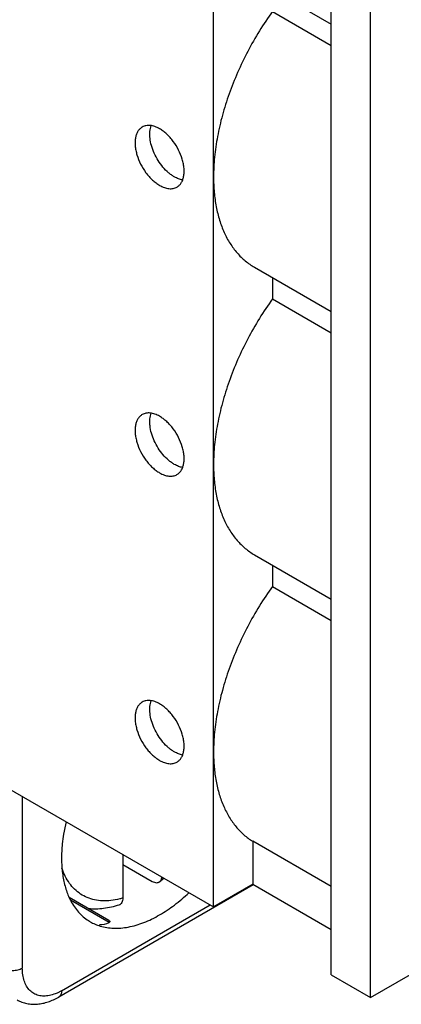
# Model space of a CAD drawing. Header units: inches. Extents: x 0 to 22, y 0 to 17.
# Tile 22 of 64: x 10.043 to 10.26, y 11.755 to 12.314. Entities that reach past the tile are written whole.
import ezdxf

# ---------------------------------------------------------------- set-up
doc = ezdxf.new("R2010")
doc.units = ezdxf.units.IN
doc.header["$LTSCALE"] = 1.21
doc.header["$MEASUREMENT"] = 0
doc.layers.get('0').update_dxf_attribs({"linetype": 'CONTINUOUS'})

msp = doc.modelspace()

# ---------------------------------------------------------------- linework, layer by layer
at = {"color": 7, "linetype": 'CONTINUOUS'}
for p, q in [((10.2203140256, 11.7718659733), (10.2203140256, 13.4048125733)), ((10.1535007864, 11.8104428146), (10.1535007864, 13.4035300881)), ((10.2425851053, 11.7590070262), (10.2425851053, 13.3919536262)), ((10.1767367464, 12.3370422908), (10.2203140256, 12.3118815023)), ((10.186907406, 12.3190941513), (10.2203140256, 12.2998057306)), ((10.1767367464, 12.1737476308), (10.2203140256, 12.1485868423)), ((10.186907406, 12.1678752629), (10.186907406, 12.1557994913)), ((10.186907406, 12.1557994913), (10.2203140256, 12.1365110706)), ((10.1767367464, 12.0104529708), (10.2203140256, 11.9852921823)), ((9.8194345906, 12.0033270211), (10.1535007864, 11.8104428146)), ((10.186907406, 12.0045806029), (10.186907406, 11.9925048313)), ((10.186907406, 11.9925048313), (10.2203140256, 11.9732164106)), ((10.0449292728, 11.8731301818), (10.0449292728, 11.7757348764)), ((10.2203140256, 11.8220170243), (10.1757718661, 11.8477349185)), ((10.1757718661, 11.8477349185), (10.1757718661, 11.8233017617)), ((10.1019989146, 11.8401791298), (10.1019989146, 11.8155021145)), ((10.1019989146, 11.8346303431), (10.1187022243, 11.8249861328)), ((10.2425851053, 11.7590070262), (10.3776035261, 11.836964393)), ((10.1759446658, 11.823002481), (10.0655697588, 11.7592738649)), ((10.1757718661, 11.8233017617), (10.1535007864, 11.8104428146)), ((10.1757718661, 11.8233017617), (10.2203140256, 11.7975838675)), ((10.0672003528, 11.7628781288), (10.1515404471, 11.8115746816)), ((10.0940381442, 11.8027936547), (10.0715882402, 11.8157536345)), ((10.0941928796, 11.8016406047), (10.0722570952, 11.8143037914)), ((10.2203140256, 11.7718659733), (10.2425851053, 11.7590070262)), ((10.0672003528, 11.7628781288), (10.0646533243, 11.761577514))]:
    msp.add_line(p, q, dxfattribs=at)
for centre, radius, start, end in [((10.1709395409, 11.8350274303), 0.1039441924, 166.7928730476, 170.7123181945), ((10.1607326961, 11.8367595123), 0.0935916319, 170.7503202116, 174.1496548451), ((10.0619651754, 11.8981082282), 0.0953132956, 309.7935262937, 311.5441860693), ((10.105394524, 11.8312966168), 0.0372660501, 204.7273891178, 207.8422892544), ((10.096652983, 11.8248132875), 0.0262830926, 237.3570219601, 239.987626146)]:
    msp.add_arc(centre, radius, start, end, dxfattribs=at)
msp.add_ellipse((10.0551320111, 11.9093593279), major_axis=(-0.0375350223, 0.108421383), ratio=0.2719321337, start_param=-3.2671551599, end_param=-3.087985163, dxfattribs=at)
for points, knots in [([(10.186907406, 12.3190941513), (10.1843258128, 12.3154870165), (10.1794040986, 12.3080714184), (10.1728093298, 12.2964860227), (10.1670584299, 12.2845389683), (10.1622334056, 12.2724019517), (10.1583986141, 12.2602443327), (10.1556098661, 12.2482333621), (10.1539083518, 12.2365408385), (10.1535007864, 12.2288508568), (10.1535007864, 12.2251083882)], [0, 0, 0, 0, 0.1314555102, 0.2635125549, 0.3947723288, 0.5240747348, 0.6502500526, 0.7722152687, 0.8890906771, 1, 1, 1, 1]), ([(10.1130355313, 12.2534072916), (10.1125504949, 12.2531267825), (10.1116307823, 12.2524229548), (10.1105227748, 12.2510238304), (10.1096970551, 12.2493113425), (10.1091599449, 12.2473295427), (10.1089228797, 12.2451186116), (10.1089830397, 12.2427249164), (10.1093409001, 12.240197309), (10.1102178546, 12.2366622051), (10.1119931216, 12.2322726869), (10.1144934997, 12.2282026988), (10.1168734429, 12.2252633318), (10.1187772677, 12.2233092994), (10.1207683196, 12.2216358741), (10.1221720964, 12.2206958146), (10.1228780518, 12.2202882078)], [0, 0, 0, 0, 0.0428220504, 0.0874071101, 0.1352069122, 0.1871213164, 0.2435869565, 0.3045577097, 0.3696669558, 0.43829598, 0.5825234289, 0.7295332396, 0.8015463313, 0.8712428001, 0.937699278, 1, 1, 1, 1]), ([(10.1228780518, 12.2524328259), (10.1220151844, 12.2529310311), (10.1202956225, 12.2537464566), (10.1176567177, 12.2543888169), (10.1155474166, 12.2543312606), (10.1140428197, 12.2539151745), (10.1133580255, 12.2535937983), (10.1130355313, 12.2534072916)], [0, 0, 0, 0, 0.2891813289, 0.5487161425, 0.7817218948, 0.8918751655, 1, 1, 1, 1]), ([(10.1312297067, 12.225110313), (10.1306583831, 12.2254401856), (10.129519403, 12.2261825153), (10.1272916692, 12.227943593), (10.1246716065, 12.230621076), (10.1219552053, 12.2343514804), (10.1197499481, 12.2384580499), (10.1181783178, 12.2427145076), (10.1174485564, 12.2462776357), (10.1172797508, 12.2489967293), (10.1173745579, 12.2514191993), (10.1177413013, 12.2531668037), (10.1181473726, 12.2542232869)], [0, 0, 0, 0, 0.0582049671, 0.1197135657, 0.2502812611, 0.3872070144, 0.525606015, 0.6602070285, 0.7862229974, 0.8448612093, 0.9001413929, 1, 1, 1, 1]), ([(10.1327205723, 12.2193137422), (10.1332056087, 12.2195942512), (10.1341253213, 12.220298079), (10.1352333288, 12.2216972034), (10.1360590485, 12.2234096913), (10.1365961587, 12.225391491), (10.1368332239, 12.2276024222), (10.1367730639, 12.2299961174), (10.1364152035, 12.2325237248), (10.135538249, 12.2360588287), (10.133762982, 12.2404483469), (10.1312626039, 12.244518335), (10.1288826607, 12.247457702), (10.1269788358, 12.2494117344), (10.124987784, 12.2510851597), (10.1235840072, 12.2520252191), (10.1228780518, 12.2524328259)], [0, 0, 0, 0, 0.0428220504, 0.0874071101, 0.1352069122, 0.1871213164, 0.2435869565, 0.3045577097, 0.3696669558, 0.43829598, 0.5825234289, 0.7295332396, 0.8015463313, 0.8712428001, 0.937699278, 1, 1, 1, 1]), ([(10.1359361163, 12.2233396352), (10.1351444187, 12.2234688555), (10.1335130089, 12.223931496), (10.1319924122, 12.2246699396), (10.1312297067, 12.225110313)], [0, 0, 0, 0, 0.4766665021, 1, 1, 1, 1]), ([(10.1535007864, 12.2251083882), (10.1535007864, 12.2221875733), (10.1537372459, 12.216490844), (10.1548572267, 12.2082406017), (10.1567310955, 12.200582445), (10.159341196, 12.1935917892), (10.1626696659, 12.187336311), (10.1666870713, 12.1818772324), (10.1713602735, 12.1772781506), (10.1748968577, 12.1748098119), (10.1767369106, 12.1737479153)], [0, 0, 0, 0, 0.1485317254, 0.2894988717, 0.4227311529, 0.5486343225, 0.6679894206, 0.7819268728, 0.8919641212, 1, 1, 1, 1]), ([(10.1228780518, 12.2202882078), (10.1237409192, 12.2197900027), (10.1254604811, 12.2189745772), (10.1280993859, 12.2183322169), (10.130208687, 12.2183897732), (10.1317132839, 12.2188058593), (10.1323980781, 12.2191272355), (10.1327205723, 12.2193137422)], [0, 0, 0, 0, 0.2891813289, 0.5487161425, 0.7817218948, 0.8918751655, 1, 1, 1, 1]), ([(10.186907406, 12.1557994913), (10.1843258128, 12.1521923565), (10.1794040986, 12.1447767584), (10.1728093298, 12.1331913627), (10.1670584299, 12.1212443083), (10.1622334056, 12.1091072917), (10.1583986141, 12.0969496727), (10.1556098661, 12.0849387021), (10.1539083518, 12.0732461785), (10.1535007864, 12.0655561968), (10.1535007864, 12.0618137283)], [0, 0, 0, 0, 0.1314555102, 0.2635125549, 0.3947723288, 0.5240747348, 0.6502500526, 0.7722152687, 0.8890906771, 1, 1, 1, 1]), ([(10.1228780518, 12.0891381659), (10.1220151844, 12.0896363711), (10.1202956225, 12.0904517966), (10.1176567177, 12.0910941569), (10.1155474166, 12.0910366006), (10.1140428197, 12.0906205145), (10.1133580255, 12.0902991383), (10.1130355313, 12.0901126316)], [0, 0, 0, 0, 0.2891813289, 0.5487161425, 0.7817218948, 0.8918751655, 1, 1, 1, 1]), ([(10.1312297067, 12.061815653), (10.1306583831, 12.0621455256), (10.129519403, 12.0628878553), (10.1272916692, 12.064648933), (10.1246716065, 12.067326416), (10.1219552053, 12.0710568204), (10.1197499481, 12.0751633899), (10.1181783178, 12.0794198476), (10.1174485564, 12.0829829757), (10.1172797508, 12.0857020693), (10.1173745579, 12.0881245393), (10.1177413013, 12.0898721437), (10.1181473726, 12.0909286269)], [0, 0, 0, 0, 0.0582049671, 0.1197135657, 0.2502812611, 0.3872070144, 0.525606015, 0.6602070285, 0.7862229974, 0.8448612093, 0.9001413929, 1, 1, 1, 1]), ([(10.1130355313, 12.0901126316), (10.1125504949, 12.0898321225), (10.1116307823, 12.0891282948), (10.1105227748, 12.0877291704), (10.1096970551, 12.0860166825), (10.1091599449, 12.0840348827), (10.1089228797, 12.0818239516), (10.1089830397, 12.0794302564), (10.1093409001, 12.076902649), (10.1102178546, 12.0733675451), (10.1119931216, 12.0689780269), (10.1144934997, 12.0649080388), (10.1168734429, 12.0619686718), (10.1187772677, 12.0600146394), (10.1207683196, 12.0583412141), (10.1221720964, 12.0574011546), (10.1228780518, 12.0569935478)], [0, 0, 0, 0, 0.0428220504, 0.0874071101, 0.1352069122, 0.1871213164, 0.2435869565, 0.3045577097, 0.3696669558, 0.43829598, 0.5825234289, 0.7295332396, 0.8015463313, 0.8712428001, 0.937699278, 1, 1, 1, 1]), ([(10.1327205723, 12.0560190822), (10.1332056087, 12.0562995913), (10.1341253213, 12.057003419), (10.1352333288, 12.0584025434), (10.1360590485, 12.0601150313), (10.1365961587, 12.062096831), (10.1368332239, 12.0643077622), (10.1367730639, 12.0667014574), (10.1364152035, 12.0692290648), (10.135538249, 12.0727641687), (10.133762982, 12.0771536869), (10.1312626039, 12.081223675), (10.1288826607, 12.084163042), (10.1269788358, 12.0861170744), (10.124987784, 12.0877904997), (10.1235840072, 12.0887305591), (10.1228780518, 12.0891381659)], [0, 0, 0, 0, 0.0428220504, 0.0874071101, 0.1352069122, 0.1871213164, 0.2435869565, 0.3045577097, 0.3696669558, 0.43829598, 0.5825234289, 0.7295332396, 0.8015463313, 0.8712428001, 0.937699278, 1, 1, 1, 1]), ([(10.1228780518, 12.0569935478), (10.1237409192, 12.0564953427), (10.1254604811, 12.0556799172), (10.1280993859, 12.0550375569), (10.130208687, 12.0550951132), (10.1317132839, 12.0555111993), (10.1323980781, 12.0558325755), (10.1327205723, 12.0560190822)], [0, 0, 0, 0, 0.2891813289, 0.5487161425, 0.7817218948, 0.8918751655, 1, 1, 1, 1]), ([(10.1359361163, 12.0600449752), (10.1351444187, 12.0601741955), (10.1335130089, 12.060636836), (10.1319924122, 12.0613752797), (10.1312297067, 12.061815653)], [0, 0, 0, 0, 0.4766665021, 1, 1, 1, 1]), ([(10.1535007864, 12.0618137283), (10.1535007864, 12.0588929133), (10.1537372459, 12.053196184), (10.1548572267, 12.0449459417), (10.1567310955, 12.037287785), (10.159341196, 12.0302971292), (10.1626696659, 12.024041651), (10.1666870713, 12.0185825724), (10.1713602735, 12.0139834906), (10.1748968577, 12.0115151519), (10.1767369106, 12.0104532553)], [0, 0, 0, 0, 0.1485317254, 0.2894988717, 0.4227311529, 0.5486343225, 0.6679894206, 0.7819268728, 0.8919641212, 1, 1, 1, 1]), ([(10.186907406, 11.9925048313), (10.1843258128, 11.9888976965), (10.1794040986, 11.9814820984), (10.1728093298, 11.9698967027), (10.1670584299, 11.9579496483), (10.1622334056, 11.9458126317), (10.1583986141, 11.9336550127), (10.1556098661, 11.9216440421), (10.1539083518, 11.9099515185), (10.1535007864, 11.9022615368), (10.1535007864, 11.8985190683)], [0, 0, 0, 0, 0.1314555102, 0.2635125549, 0.3947723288, 0.5240747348, 0.6502500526, 0.7722152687, 0.8890906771, 1, 1, 1, 1]), ([(10.1130355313, 11.9268179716), (10.1125504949, 11.9265374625), (10.1116307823, 11.9258336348), (10.1105227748, 11.9244345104), (10.1096970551, 11.9227220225), (10.1091599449, 11.9207402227), (10.1089228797, 11.9185292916), (10.1089830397, 11.9161355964), (10.1093409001, 11.913607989), (10.1102178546, 11.9100728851), (10.1119931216, 11.9056833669), (10.1144934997, 11.9016133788), (10.1168734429, 11.8986740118), (10.1187772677, 11.8967199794), (10.1207683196, 11.8950465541), (10.1221720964, 11.8941064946), (10.1228780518, 11.8936988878)], [0, 0, 0, 0, 0.0428220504, 0.0874071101, 0.1352069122, 0.1871213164, 0.2435869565, 0.3045577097, 0.3696669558, 0.43829598, 0.5825234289, 0.7295332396, 0.8015463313, 0.8712428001, 0.937699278, 1, 1, 1, 1]), ([(10.1228780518, 11.925843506), (10.1220151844, 11.9263417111), (10.1202956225, 11.9271571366), (10.1176567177, 11.9277994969), (10.1155474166, 11.9277419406), (10.1140428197, 11.9273258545), (10.1133580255, 11.9270044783), (10.1130355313, 11.9268179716)], [0, 0, 0, 0, 0.2891813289, 0.5487161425, 0.7817218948, 0.8918751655, 1, 1, 1, 1]), ([(10.1312297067, 11.898520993), (10.1306583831, 11.8988508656), (10.129519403, 11.8995931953), (10.1272916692, 11.901354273), (10.1246716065, 11.904031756), (10.1219552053, 11.9077621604), (10.1197499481, 11.9118687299), (10.1181783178, 11.9161251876), (10.1174485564, 11.9196883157), (10.1172797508, 11.9224074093), (10.1173745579, 11.9248298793), (10.1177413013, 11.9265774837), (10.1181473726, 11.9276339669)], [0, 0, 0, 0, 0.0582049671, 0.1197135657, 0.2502812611, 0.3872070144, 0.525606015, 0.6602070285, 0.7862229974, 0.8448612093, 0.9001413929, 1, 1, 1, 1]), ([(10.1327205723, 11.8927244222), (10.1332056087, 11.8930049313), (10.1341253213, 11.893708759), (10.1352333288, 11.8951078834), (10.1360590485, 11.8968203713), (10.1365961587, 11.8988021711), (10.1368332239, 11.9010131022), (10.1367730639, 11.9034067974), (10.1364152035, 11.9059344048), (10.135538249, 11.9094695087), (10.133762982, 11.9138590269), (10.1312626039, 11.917929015), (10.1288826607, 11.920868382), (10.1269788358, 11.9228224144), (10.124987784, 11.9244958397), (10.1235840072, 11.9254358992), (10.1228780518, 11.925843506)], [0, 0, 0, 0, 0.0428220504, 0.0874071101, 0.1352069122, 0.1871213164, 0.2435869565, 0.3045577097, 0.3696669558, 0.43829598, 0.5825234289, 0.7295332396, 0.8015463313, 0.8712428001, 0.937699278, 1, 1, 1, 1]), ([(10.1359361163, 11.8967503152), (10.1351444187, 11.8968795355), (10.1335130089, 11.897342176), (10.1319924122, 11.8980806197), (10.1312297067, 11.898520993)], [0, 0, 0, 0, 0.4766665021, 1, 1, 1, 1]), ([(10.1535007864, 11.8985190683), (10.1535007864, 11.8956611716), (10.1537273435, 11.8900838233), (10.1547989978, 11.8819982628), (10.1565924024, 11.8744762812), (10.1590900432, 11.8675889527), (10.1622758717, 11.8613991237), (10.1661247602, 11.8559641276), (10.1706053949, 11.851346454), (10.1740026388, 11.8488285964), (10.1757718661, 11.8477349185)], [0, 0, 0, 0, 0.1481472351, 0.2889319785, 0.4221721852, 0.5482204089, 0.6677919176, 0.7819744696, 0.8921785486, 1, 1, 1, 1]), ([(10.1228780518, 11.8936988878), (10.1237409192, 11.8932006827), (10.1254604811, 11.8923852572), (10.1280993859, 11.8917428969), (10.130208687, 11.8918004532), (10.1317132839, 11.8922165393), (10.1323980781, 11.8925379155), (10.1327205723, 11.8927244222)], [0, 0, 0, 0, 0.2891813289, 0.5487161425, 0.7817218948, 0.8918751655, 1, 1, 1, 1]), ([(10.0676285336, 11.8462993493), (10.0673378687, 11.8434401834), (10.067044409, 11.8378702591), (10.0675292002, 11.8297961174), (10.0689528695, 11.822391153), (10.0705735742, 11.8178177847), (10.0715454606, 11.8157081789)], [0, 0, 0, 0, 0.2765519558, 0.5355747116, 0.776488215, 1, 1, 1, 1]), ([(10.0951689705, 11.8140745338), (10.0935933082, 11.8138984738), (10.090491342, 11.8137706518), (10.0859628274, 11.8143261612), (10.0817515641, 11.8156312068), (10.07791796, 11.8176744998), (10.0745158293, 11.8204257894), (10.0715935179, 11.8238457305), (10.0691811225, 11.8278802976), (10.0679681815, 11.8308540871), (10.0674461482, 11.8324147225)], [0, 0, 0, 0, 0.1311406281, 0.2556153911, 0.3756086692, 0.4937356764, 0.6127704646, 0.7353951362, 0.8638830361, 1, 1, 1, 1]), ([(10.1187022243, 11.8249861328), (10.1190844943, 11.8247654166), (10.1198463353, 11.8244142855), (10.1210183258, 11.8241840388), (10.1219365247, 11.8243027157), (10.1225638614, 11.8245772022), (10.1228400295, 11.8247673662), (10.1229677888, 11.8248737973)], [0, 0, 0, 0, 0.2917685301, 0.5497520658, 0.7799278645, 0.8900891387, 1, 1, 1, 1]), ([(10.1229677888, 11.8248737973), (10.1231320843, 11.8250106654), (10.1234375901, 11.825332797), (10.1237956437, 11.8259187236), (10.1240565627, 11.8266045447), (10.124161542, 11.827099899), (10.1241995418, 11.8273588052)], [0, 0, 0, 0, 0.2264894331, 0.4657346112, 0.7228356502, 1, 1, 1, 1]), ([(10.1228780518, 11.8059546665), (10.1257931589, 11.8076378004), (10.1315830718, 11.8115261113), (10.1368944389, 11.816037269), (10.1395104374, 11.8184933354)], [0, 0, 0, 0, 0.4840280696, 1, 1, 1, 1]), ([(10.0724425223, 11.8138919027), (10.0730615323, 11.812721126), (10.0744063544, 11.8104854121), (10.0767810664, 11.8074483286), (10.0794603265, 11.804818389), (10.0814462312, 11.803341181), (10.0824758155, 11.8026816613)], [0, 0, 0, 0, 0.261320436, 0.5134425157, 0.7587351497, 1, 1, 1, 1]), ([(10.0998136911, 11.8115267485), (10.0969782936, 11.8106010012), (10.0926412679, 11.8095776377), (10.0868206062, 11.8091432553), (10.0839690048, 11.8092490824), (10.0825673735, 11.8093855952)], [0, 0, 0, 0, 0.5117526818, 0.7583789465, 1, 1, 1, 1]), ([(10.1019989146, 11.8155021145), (10.1014242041, 11.8153284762), (10.0991825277, 11.8147017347), (10.0968855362, 11.814266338), (10.0951689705, 11.8140745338)], [0, 0, 0, 0, 0.257932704, 1, 1, 1, 1]), ([(10.1019989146, 11.8155021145), (10.1019989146, 11.8150308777), (10.1019184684, 11.8141392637), (10.1015089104, 11.812932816), (10.1009071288, 11.8121483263), (10.1003108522, 11.8117257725), (10.0999826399, 11.81158212), (10.0998135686, 11.8115270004)], [0, 0, 0, 0, 0.2919449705, 0.5499790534, 0.7798191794, 0.8898295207, 1, 1, 1, 1]), ([(10.0891496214, 11.7996201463), (10.0903648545, 11.7992536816), (10.0928875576, 11.7986786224), (10.0968186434, 11.7983040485), (10.100918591, 11.7984099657), (10.1067057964, 11.7992035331), (10.1125950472, 11.8009673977), (10.1184497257, 11.8035318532), (10.1214017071, 11.8051022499), (10.1228780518, 11.8059546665)], [0, 0, 0, 0, 0.1080263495, 0.2194441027, 0.335260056, 0.4562722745, 0.7157748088, 0.8549113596, 1, 1, 1, 1]), ([(10.0835065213, 11.8020543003), (10.0843909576, 11.8015434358), (10.0862296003, 11.8006204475), (10.0881628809, 11.7999177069), (10.0891496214, 11.7996201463)], [0, 0, 0, 0, 0.4977451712, 1, 1, 1, 1]), ([(10.0940383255, 11.80279355), (10.0941370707, 11.8027365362), (10.0943037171, 11.8026261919), (10.0944888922, 11.8024382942), (10.0945802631, 11.8022583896), (10.0945934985, 11.8020450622), (10.0944852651, 11.801862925), (10.0943328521, 11.8017290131), (10.0942415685, 11.8016690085), (10.0941928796, 11.8016406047)], [0, 0, 0, 0, 0.2214474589, 0.386045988, 0.5071081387, 0.6049391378, 0.7889449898, 0.8905251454, 1, 1, 1, 1]), ([(10.0337937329, 11.775734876), (10.0341742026, 11.7755151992), (10.0350080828, 11.7751281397), (10.0363649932, 11.7747137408), (10.037835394, 11.7744604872), (10.0393615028, 11.7743743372), (10.0408876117, 11.7744604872), (10.0423580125, 11.7747137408), (10.0437149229, 11.7751281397), (10.044548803, 11.7755151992), (10.0449292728, 11.775734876)], [0, 0, 0, 0, 0.1139520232, 0.2373227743, 0.3670453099, 0.5, 0.6329546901, 0.7626772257, 0.8860479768, 1, 1, 1, 1]), ([(10.0602962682, 11.7601588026), (10.0592371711, 11.7599455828), (10.0571508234, 11.7597228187), (10.0541070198, 11.7600972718), (10.0513762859, 11.7612098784), (10.0490510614, 11.7630235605), (10.0472084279, 11.7654778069), (10.0458807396, 11.7684872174), (10.045091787, 11.7719695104), (10.0449292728, 11.7744463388), (10.0449292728, 11.7757348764)], [0, 0, 0, 0, 0.1264096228, 0.2434328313, 0.3552906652, 0.4671688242, 0.5842497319, 0.7107437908, 0.8492303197, 1, 1, 1, 1]), ([(10.0646533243, 11.761577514), (10.0642888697, 11.761415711), (10.062876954, 11.760829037), (10.0614043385, 11.7603818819), (10.0602962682, 11.7601588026)], [0, 0, 0, 0, 0.2607858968, 1, 1, 1, 1]), ([(10.0672003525, 11.7628781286), (10.0672003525, 11.7624799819), (10.0671386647, 11.7617216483), (10.0668333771, 11.7606785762), (10.0663150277, 11.7598324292), (10.0658293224, 11.7594237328), (10.0655697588, 11.7592738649)], [0, 0, 0, 0, 0.2891537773, 0.5490380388, 0.7823266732, 1, 1, 1, 1]), ([(10.0419467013, 11.7577135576), (10.0428156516, 11.7572118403), (10.0446328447, 11.756352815), (10.0475267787, 11.7555198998), (10.0505232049, 11.7551423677), (10.0535743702, 11.7552001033), (10.0566392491, 11.7556642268), (10.0607433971, 11.7568073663), (10.0636872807, 11.7581869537), (10.0655697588, 11.7592738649)], [0, 0, 0, 0, 0.1214096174, 0.2419312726, 0.3629357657, 0.485449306, 0.6100401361, 0.7369803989, 1, 1, 1, 1])]:
    msp.add_open_spline(points, degree=3, knots=knots, dxfattribs=at)

doc.saveas('drawing.dxf')
